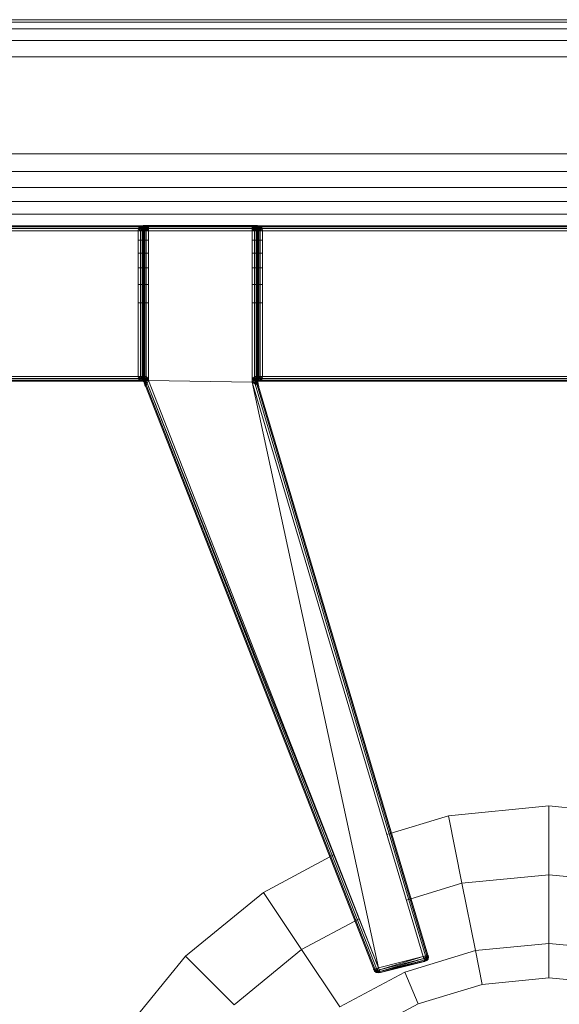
# Model space of a CAD drawing. Header units: millimetres. Extents: x 1 to 3476, y -521 to 159.
# Tile 128 of 130: x 3247 to 3310, y -116 to -1. Entities that reach past the tile are written whole.
import ezdxf

# ---------------------------------------------------------------- set-up
doc = ezdxf.new("R2010")
doc.units = ezdxf.units.MM
doc.layers.add('VG491211CA_dwg', color=8, linetype='Continuous', lineweight=9)

# ---------------------------------------------------------------- blocks, each defined once
blk = doc.blocks.new('VG491211CA_dwg-300031-Poziom 1')
at = {"color": 18, "lineweight": 9}
for p, q in [((903.79, -0.74), (5.07, -0.74)), ((903.79, -1.01), (5.07, -1.01)), ((903.79, -1.82), (5.07, -1.82)), ((5.07, -3.17), (903.79, -3.17)), ((5.07, -5.06), (903.79, -5.06)), ((881.44, -16.42), (27.42, -16.42)), ((881.44, -18.48), (27.42, -18.48)), ((881.44, -20.34), (27.42, -20.34)), ((27.42, -22), (881.44, -22)), ((27.42, -23.47), (881.44, -23.47)), ((693.08, -24.86), (616.67, -24.86)), ((692.9, -24.97), (616.67, -24.97)), ((616.67, -25.16), (692.78, -25.16)), ((692.75, -25.42), (692.78, -25.16)), ((692.78, -25.16), (692.9, -24.97)), ((693.05, -25.42), (692.78, -25.16)), ((692.78, -25.16), (693.04, -25.16)), ((692.78, -25.16), (693.01, -25.42)), ((693.08, -24.86), (692.9, -24.97)), ((692.9, -24.97), (693.15, -24.95)), ((693.08, -25.15), (692.9, -24.97)), ((692.9, -24.97), (693.04, -25.16)), ((693.04, -25.16), (693.01, -25.42)), ((693.15, -24.95), (693.04, -25.16)), ((693.04, -25.16), (693.23, -25.17)), ((693.04, -25.16), (693.2, -25.42)), ((693.05, -25.42), (693.08, -25.15)), ((693.35, -24.82), (693.08, -24.86)), ((693.08, -24.86), (693.35, -24.82)), ((693.33, -24.85), (693.08, -24.86)), ((693.08, -24.86), (693.15, -24.95)), ((693.08, -24.86), (693.35, -24.89)), ((693.08, -25.15), (693.16, -24.98)), ((693.35, -25.16), (693.08, -25.15)), ((693.35, -25.42), (693.08, -25.15)), ((693.33, -24.85), (693.15, -24.95)), ((693.15, -24.95), (693.35, -24.93)), ((693.15, -24.95), (693.23, -25.17)), ((693.16, -24.98), (693.35, -24.89)), ((693.35, -25.01), (693.16, -24.98)), ((693.35, -25.16), (693.16, -24.98)), ((693.23, -25.17), (693.2, -25.42)), ((693.2, -25.42), (693.34, -25.17)), ((693.35, -24.93), (693.23, -25.17)), ((693.23, -25.17), (693.34, -25.17)), ((693.31, -25.42), (693.38, -25.16)), ((693.31, -25.42), (693.34, -25.17)), ((693.61, -24.82), (693.33, -24.85)), ((693.35, -24.82), (693.33, -24.85)), ((693.5, -24.85), (693.33, -24.85)), ((693.33, -24.85), (693.35, -24.93)), ((693.34, -25.17), (693.35, -24.93)), ((693.34, -25.17), (693.46, -24.96)), ((693.34, -25.17), (693.5, -24.97)), ((693.34, -25.17), (693.38, -25.16)), ((693.61, -24.82), (693.35, -24.82)), ((693.35, -24.82), (693.35, -24.89)), ((693.35, -24.82), (693.61, -24.86)), ((693.35, -24.82), (706.67, -24.82)), ((693.35, -24.93), (693.5, -24.85)), ((693.35, -24.89), (693.61, -24.86)), ((693.35, -24.89), (693.35, -25.01)), ((693.35, -24.89), (693.53, -24.98)), ((693.46, -24.96), (693.35, -24.93)), ((693.53, -24.98), (693.35, -25.01)), ((693.53, -24.98), (693.35, -25.16)), ((693.35, -25.01), (693.35, -25.16)), ((693.61, -25.15), (693.35, -25.16)), ((693.61, -25.15), (693.35, -25.42)), ((693.35, -25.42), (693.38, -25.16)), ((693.38, -25.16), (693.35, -25.42)), ((693.35, -25.16), (693.35, -25.42)), ((693.35, -25.42), (693.42, -25.18)), ((693.38, -25.16), (693.5, -24.97)), ((693.5, -24.97), (693.38, -25.16)), ((693.38, -25.16), (693.51, -24.99)), ((693.38, -25.16), (693.42, -25.18)), ((693.42, -25.18), (693.38, -25.42)), ((693.38, -25.42), (693.51, -25.21)), ((693.51, -24.99), (693.42, -25.18)), ((693.42, -25.18), (693.57, -25.04)), ((693.42, -25.18), (693.51, -25.21)), ((693.46, -24.96), (693.5, -24.85)), ((693.46, -24.96), (693.63, -24.85)), ((693.5, -24.97), (693.46, -24.96)), ((693.5, -24.85), (693.8, -24.82)), ((693.61, -24.82), (693.5, -24.85)), ((693.63, -24.85), (693.5, -24.85)), ((693.5, -24.97), (693.63, -24.85)), ((693.68, -24.86), (693.5, -24.97)), ((693.5, -24.97), (693.68, -24.86)), ((693.51, -24.99), (693.5, -24.97)), ((693.5, -25.42), (693.51, -25.21)), ((693.68, -24.86), (693.51, -24.99)), ((693.7, -24.89), (693.51, -24.99)), ((693.57, -25.04), (693.51, -24.99)), ((693.51, -25.21), (693.57, -25.04)), ((693.51, -25.21), (693.7, -25.18)), ((693.68, -25.42), (693.51, -25.21)), ((693.61, -24.86), (693.53, -24.98)), ((693.8, -24.97), (693.53, -24.98)), ((693.53, -24.98), (693.61, -25.15)), ((693.7, -24.89), (693.57, -25.04)), ((693.57, -25.04), (693.74, -24.99)), ((693.7, -25.18), (693.57, -25.04)), ((693.8, -24.82), (693.61, -24.82)), ((693.61, -24.86), (693.8, -24.97)), ((693.61, -24.86), (706.41, -24.86)), ((693.8, -24.97), (693.61, -25.15)), ((693.61, -25.15), (693.65, -25.42)), ((693.91, -25.16), (693.61, -25.15)), ((693.63, -24.85), (693.8, -24.82)), ((693.63, -24.85), (693.91, -24.82)), ((693.68, -24.86), (693.63, -24.85)), ((693.65, -25.42), (693.91, -25.16)), ((693.95, -24.82), (693.68, -24.86)), ((693.68, -24.86), (693.95, -24.82)), ((693.68, -24.86), (693.91, -24.82)), ((693.7, -24.89), (693.68, -24.86)), ((693.68, -25.42), (693.7, -25.18)), ((693.95, -24.82), (693.7, -24.89)), ((693.95, -24.86), (693.7, -24.89)), ((693.74, -24.99), (693.7, -24.89)), ((693.7, -25.18), (693.74, -24.99)), ((693.7, -25.18), (693.95, -25.16)), ((693.95, -25.42), (693.7, -25.18)), ((693.95, -24.86), (693.74, -24.99)), ((693.74, -24.99), (693.95, -24.97)), ((693.95, -25.16), (693.74, -24.99)), ((693.91, -24.82), (693.8, -24.82)), ((693.91, -25.16), (693.8, -24.97)), ((693.8, -24.97), (706.22, -24.97)), ((693.95, -24.82), (693.91, -24.82)), ((706.11, -25.16), (693.91, -25.16)), ((706.07, -24.82), (693.95, -24.82)), ((693.95, -24.82), (693.95, -24.86)), ((706.07, -24.86), (693.95, -24.86)), ((693.95, -24.86), (693.95, -24.97)), ((693.95, -24.97), (706.07, -24.97)), ((693.95, -24.97), (693.95, -25.16)), ((693.95, -25.16), (706.07, -25.16)), ((693.95, -25.16), (693.95, -25.42)), ((706.07, -24.82), (706.33, -24.86)), ((706.33, -24.86), (706.07, -24.82)), ((706.07, -24.86), (706.07, -24.82)), ((706.07, -24.82), (706.32, -24.89)), ((706.11, -24.82), (706.07, -24.82)), ((706.07, -24.97), (706.07, -24.86)), ((706.32, -24.89), (706.07, -24.86)), ((706.07, -24.86), (706.28, -24.99)), ((706.07, -25.16), (706.07, -24.97)), ((706.07, -24.97), (706.28, -24.99)), ((706.07, -25.16), (706.28, -24.99)), ((706.07, -25.42), (706.07, -25.16)), ((706.07, -25.16), (706.32, -25.18)), ((706.07, -25.42), (706.32, -25.18)), ((706.11, -24.82), (706.39, -24.85)), ((706.22, -24.82), (706.11, -24.82)), ((706.11, -24.82), (706.33, -24.86)), ((706.22, -24.97), (706.11, -25.16)), ((706.41, -25.15), (706.11, -25.16)), ((706.37, -25.42), (706.11, -25.16)), ((706.41, -24.82), (706.22, -24.82)), ((706.22, -24.82), (706.52, -24.85)), ((706.22, -24.82), (706.39, -24.85)), ((706.22, -24.97), (706.41, -24.86)), ((706.49, -24.98), (706.22, -24.97)), ((706.41, -25.15), (706.22, -24.97)), ((706.32, -24.89), (706.28, -24.99)), ((706.28, -24.99), (706.45, -25.04)), ((706.28, -24.99), (706.32, -25.18)), ((706.33, -24.86), (706.32, -24.89)), ((706.5, -24.99), (706.32, -24.89)), ((706.32, -24.89), (706.45, -25.04)), ((706.32, -25.18), (706.45, -25.04)), ((706.32, -25.18), (706.5, -25.21)), ((706.32, -25.18), (706.33, -25.42)), ((706.39, -24.85), (706.33, -24.86)), ((706.33, -24.86), (706.52, -24.97)), ((706.52, -24.97), (706.33, -24.86)), ((706.33, -24.86), (706.5, -24.99)), ((706.33, -25.42), (706.5, -25.21)), ((706.37, -25.42), (706.41, -25.15)), ((706.39, -24.85), (706.56, -24.96)), ((706.52, -24.85), (706.39, -24.85)), ((706.39, -24.85), (706.52, -24.97)), ((706.69, -24.85), (706.41, -24.82)), ((706.41, -24.82), (706.52, -24.85)), ((706.67, -24.82), (706.41, -24.82)), ((706.41, -24.86), (706.67, -24.82)), ((706.41, -24.86), (706.49, -24.98)), ((706.41, -24.86), (706.67, -24.89)), ((706.41, -25.15), (706.49, -24.98)), ((706.67, -25.16), (706.41, -25.15)), ((706.67, -25.42), (706.41, -25.15)), ((706.45, -25.04), (706.5, -24.99)), ((706.45, -25.04), (706.5, -25.21)), ((706.6, -25.18), (706.45, -25.04)), ((706.49, -24.98), (706.67, -24.89)), ((706.67, -25.01), (706.49, -24.98)), ((706.67, -25.16), (706.49, -24.98)), ((706.5, -24.99), (706.52, -24.97)), ((706.6, -25.18), (706.5, -24.99)), ((706.63, -25.16), (706.5, -24.99)), ((706.5, -25.21), (706.6, -25.18)), ((706.5, -25.21), (706.52, -25.42)), ((706.63, -25.42), (706.5, -25.21)), ((706.69, -24.85), (706.52, -24.85)), ((706.52, -24.85), (706.67, -24.93)), ((706.52, -24.85), (706.56, -24.96)), ((706.52, -24.97), (706.56, -24.96)), ((706.63, -25.16), (706.52, -24.97)), ((706.52, -24.97), (706.63, -25.16)), ((706.52, -24.97), (706.67, -25.17)), ((706.56, -24.96), (706.67, -24.93)), ((706.56, -24.96), (706.67, -25.17)), ((706.6, -25.18), (706.63, -25.16)), ((706.63, -25.42), (706.6, -25.18)), ((706.67, -25.42), (706.6, -25.18)), ((706.67, -25.42), (706.63, -25.16)), ((706.63, -25.16), (706.67, -25.42)), ((706.63, -25.16), (706.67, -25.17)), ((706.63, -25.16), (706.71, -25.42)), ((706.93, -24.86), (706.67, -24.82)), ((706.67, -24.82), (706.69, -24.85)), ((706.67, -24.82), (706.67, -24.89)), ((706.67, -24.82), (706.93, -24.86)), ((706.69, -24.85), (706.67, -24.93)), ((706.67, -24.89), (706.93, -24.86)), ((706.67, -24.89), (706.67, -25.01)), ((706.67, -24.89), (706.86, -24.98)), ((706.67, -24.93), (706.87, -24.95)), ((706.67, -25.17), (706.67, -24.93)), ((706.79, -25.17), (706.67, -24.93)), ((706.86, -24.98), (706.67, -25.01)), ((706.86, -24.98), (706.67, -25.16)), ((706.67, -25.01), (706.67, -25.16)), ((706.93, -25.15), (706.67, -25.16)), ((706.93, -25.15), (706.67, -25.42)), ((706.67, -25.16), (706.67, -25.42)), ((706.67, -25.17), (706.79, -25.17)), ((706.67, -25.17), (706.82, -25.42)), ((706.67, -25.17), (706.71, -25.42)), ((706.87, -24.95), (706.69, -24.85)), ((706.93, -24.86), (706.69, -24.85)), ((706.79, -25.17), (706.87, -24.95)), ((706.79, -25.17), (706.98, -25.16)), ((706.82, -25.42), (706.79, -25.17)), ((706.82, -25.42), (706.98, -25.16)), ((706.86, -24.98), (706.93, -25.15)), ((706.93, -24.86), (706.87, -24.95)), ((706.87, -24.95), (707.12, -24.97)), ((706.98, -25.16), (706.87, -24.95)), ((707.12, -24.97), (706.93, -24.86)), ((776.76, -24.86), (706.93, -24.86)), ((707.12, -24.97), (706.93, -25.15)), ((706.93, -25.15), (706.97, -25.42)), ((707.23, -25.16), (706.97, -25.42)), ((706.98, -25.16), (707.12, -24.97)), ((706.98, -25.16), (707.23, -25.16)), ((707.01, -25.42), (706.98, -25.16)), ((707.01, -25.42), (707.23, -25.16)), ((776.57, -24.97), (707.12, -24.97)), ((707.12, -24.97), (707.23, -25.16)), ((707.23, -25.16), (776.46, -25.16)), ((707.23, -25.16), (707.27, -25.42)), ((616.67, -25.42), (692.75, -25.42)), ((692.75, -25.42), (692.75, -42.44)), ((693.01, -25.42), (692.75, -25.42)), ((693.01, -25.42), (693.01, -42.44)), ((693.2, -25.42), (693.01, -25.42)), ((693.35, -25.42), (693.05, -25.42)), ((693.31, -25.42), (693.2, -25.42)), ((693.2, -25.42), (693.2, -42.44)), ((693.31, -42.44), (693.31, -25.42)), ((693.35, -25.42), (693.31, -25.42)), ((693.35, -25.42), (693.35, -42.44)), ((693.38, -25.42), (693.35, -25.42)), ((693.35, -42.44), (693.35, -25.42)), ((693.65, -25.42), (693.35, -25.42)), ((693.38, -25.42), (693.38, -42.47)), ((693.5, -25.42), (693.38, -25.42)), ((693.5, -42.56), (693.5, -25.42)), ((693.68, -25.42), (693.5, -25.42)), ((693.68, -42.72), (693.68, -25.42)), ((693.95, -25.42), (693.68, -25.42)), ((693.95, -42.93), (693.95, -25.42)), ((693.95, -25.42), (706.07, -25.42)), ((706.33, -25.42), (706.07, -25.42)), ((706.07, -25.42), (706.07, -43.13)), ((706.52, -25.42), (706.33, -25.42)), ((706.33, -25.42), (706.33, -42.83)), ((706.67, -25.42), (706.37, -25.42)), ((706.52, -25.42), (706.52, -42.61)), ((706.63, -25.42), (706.52, -25.42)), ((706.63, -42.48), (706.63, -25.42)), ((706.67, -25.42), (706.63, -25.42)), ((706.67, -42.44), (706.67, -25.42)), ((706.67, -25.42), (706.67, -42.44)), ((706.71, -25.42), (706.67, -25.42)), ((706.97, -25.42), (706.67, -25.42)), ((706.71, -25.42), (706.71, -42.44)), ((706.82, -25.42), (706.71, -25.42)), ((706.82, -42.44), (706.82, -25.42)), ((707.01, -25.42), (706.82, -25.42)), ((707.27, -25.42), (706.97, -25.42)), ((707.01, -42.44), (707.01, -25.42)), ((707.27, -25.42), (707.01, -25.42)), ((707.27, -42.44), (707.27, -25.42)), ((707.27, -25.42), (776.42, -25.42)), ((693.95, -26.52), (692.75, -26.52)), ((707.27, -26.52), (706.07, -26.52)), ((693.95, -28.04), (692.75, -28.04)), ((707.27, -28.04), (706.07, -28.04)), ((692.75, -29.77), (693.95, -29.77)), ((706.07, -29.77), (707.27, -29.77)), ((692.75, -31.7), (693.95, -31.7)), ((706.07, -31.7), (707.27, -31.7)), ((692.75, -33.84), (693.95, -33.84)), ((706.07, -33.84), (707.27, -33.84)), ((692.75, -42.44), (616.67, -42.44)), ((692.75, -42.44), (693.01, -42.44)), ((692.78, -42.7), (692.75, -42.44)), ((692.75, -42.44), (693.05, -42.44)), ((692.78, -42.7), (693.05, -42.44)), ((693.01, -42.44), (692.78, -42.7)), ((693.01, -42.44), (693.2, -42.44)), ((693.01, -42.44), (693.07, -42.7)), ((693.05, -42.44), (693.35, -42.44)), ((693.08, -42.71), (693.05, -42.44)), ((693.2, -42.44), (693.07, -42.7)), ((693.08, -42.71), (693.35, -42.44)), ((693.2, -42.44), (693.31, -42.44)), ((693.2, -42.44), (693.25, -42.74)), ((693.31, -42.44), (693.25, -42.74)), ((693.31, -42.44), (693.35, -42.44)), ((693.32, -42.74), (693.31, -42.44)), ((693.35, -42.44), (693.32, -42.74)), ((693.35, -42.44), (693.38, -42.47)), ((693.35, -42.44), (693.36, -42.74)), ((693.36, -42.74), (693.35, -42.44)), ((693.35, -42.44), (693.35, -42.7)), ((693.35, -42.44), (693.61, -42.71)), ((693.35, -42.44), (693.65, -42.44)), ((693.38, -42.47), (693.36, -42.74)), ((693.38, -42.47), (693.5, -42.56)), ((693.38, -42.47), (693.4, -42.77)), ((693.5, -42.56), (693.4, -42.77)), ((693.5, -42.56), (693.49, -42.82)), ((693.68, -42.72), (693.5, -42.56)), ((693.65, -42.44), (693.61, -42.71)), ((693.65, -42.44), (693.91, -42.7)), ((706.37, -42.44), (706.11, -42.7)), ((706.37, -42.44), (706.67, -42.44)), ((706.41, -42.71), (706.37, -42.44)), ((706.41, -42.71), (706.67, -42.44)), ((706.52, -42.61), (706.63, -42.48)), ((706.63, -42.48), (706.67, -42.44)), ((706.66, -42.76), (706.63, -42.48)), ((706.68, -42.74), (706.63, -42.48)), ((706.67, -42.44), (706.68, -42.74)), ((706.68, -42.74), (706.67, -42.44)), ((706.67, -42.44), (706.71, -42.44)), ((706.67, -42.44), (706.72, -42.74)), ((706.67, -42.44), (706.67, -42.7)), ((706.67, -42.44), (706.93, -42.71)), ((706.67, -42.44), (706.97, -42.44)), ((706.71, -42.44), (706.82, -42.44)), ((706.71, -42.44), (706.72, -42.74)), ((706.82, -42.44), (706.72, -42.74)), ((706.79, -42.74), (706.82, -42.44)), ((706.82, -42.44), (707.01, -42.44)), ((706.96, -42.7), (706.82, -42.44)), ((706.97, -42.44), (706.93, -42.71)), ((706.96, -42.7), (707.01, -42.44)), ((706.97, -42.44), (707.23, -42.7)), ((706.97, -42.44), (707.27, -42.44)), ((707.01, -42.44), (707.27, -42.44)), ((707.23, -42.7), (707.01, -42.44)), ((707.27, -42.44), (707.23, -42.7)), ((776.42, -42.44), (707.27, -42.44)), ((692.78, -42.7), (616.67, -42.7)), ((692.9, -42.89), (616.67, -42.89)), ((616.67, -43), (693.08, -43)), ((692.9, -42.89), (692.78, -42.7)), ((693.07, -42.7), (692.78, -42.7)), ((693.07, -42.7), (692.9, -42.89)), ((692.9, -42.89), (693.08, -42.71)), ((693.22, -42.92), (692.9, -42.89)), ((692.9, -42.89), (693.08, -43)), ((693.07, -42.7), (693.22, -42.92)), ((693.25, -42.74), (693.07, -42.7)), ((693.08, -42.71), (693.35, -42.7)), ((693.16, -42.88), (693.08, -42.71)), ((693.08, -43), (693.22, -42.92)), ((693.35, -42.97), (693.08, -43)), ((693.35, -43.04), (693.08, -43)), ((693.08, -43), (693.37, -43.04)), ((693.08, -43), (693.35, -43.04)), ((693.16, -42.88), (693.35, -42.7)), ((693.16, -42.88), (693.35, -42.85)), ((693.35, -42.97), (693.16, -42.88)), ((693.25, -42.74), (693.22, -42.92)), ((693.41, -43.04), (693.22, -42.92)), ((693.22, -42.92), (693.37, -43.04)), ((693.25, -42.74), (693.41, -43.04)), ((693.4, -43.03), (693.25, -42.74)), ((693.32, -42.74), (693.25, -42.74)), ((693.4, -43.03), (693.32, -42.74)), ((693.36, -42.74), (693.32, -42.74)), ((693.35, -42.7), (693.35, -42.85)), ((693.35, -42.7), (693.53, -42.88)), ((693.35, -42.7), (693.61, -42.71)), ((693.35, -42.85), (693.53, -42.88)), ((693.35, -42.97), (693.35, -42.85)), ((693.53, -42.88), (693.35, -42.97)), ((693.61, -43), (693.35, -42.97)), ((693.35, -43.04), (693.35, -42.97)), ((693.61, -43), (693.35, -43.04)), ((693.35, -43.04), (693.37, -43.04)), ((693.35, -43.04), (693.63, -43.08)), ((693.36, -42.74), (693.4, -43.03)), ((693.4, -43.03), (693.36, -42.74)), ((693.4, -42.77), (693.36, -42.74)), ((693.36, -42.74), (693.42, -43.03)), ((693.36, -42.74), (693.4, -43.03)), ((693.37, -43.04), (693.41, -43.04)), ((693.37, -43.04), (693.59, -43.16)), ((693.37, -43.04), (693.63, -43.08)), ((693.49, -42.82), (693.4, -42.77)), ((693.4, -42.77), (693.49, -43.01)), ((693.4, -42.77), (693.42, -43.03)), ((693.47, -43.32), (693.4, -43.03)), ((693.4, -43.03), (693.47, -43.32)), ((693.4, -43.03), (693.41, -43.04)), ((693.59, -43.32), (693.4, -43.03)), ((693.51, -43.32), (693.4, -43.03)), ((693.47, -43.32), (693.4, -43.03)), ((693.4, -43.03), (693.4, -43.03)), ((693.42, -43.03), (693.4, -43.03)), ((693.4, -43.03), (693.49, -43.28)), ((693.59, -43.16), (693.41, -43.04)), ((693.41, -43.04), (693.59, -43.32)), ((693.49, -43.01), (693.42, -43.03)), ((693.42, -43.03), (693.49, -43.28)), ((693.47, -43.32), (693.49, -43.28)), ((693.56, -43.6), (693.47, -43.32)), ((693.47, -43.32), (693.56, -43.6)), ((693.51, -43.32), (693.47, -43.32)), ((693.47, -43.32), (693.59, -43.56)), ((693.68, -42.72), (693.49, -42.82)), ((693.61, -42.99), (693.49, -42.82)), ((693.49, -42.82), (693.49, -43.01)), ((693.61, -42.99), (693.49, -43.01)), ((693.49, -43.01), (693.56, -43.19)), ((693.49, -43.28), (693.49, -43.01)), ((693.49, -43.28), (693.56, -43.19)), ((693.49, -43.28), (693.66, -43.43)), ((693.49, -43.28), (693.59, -43.56)), ((693.59, -43.32), (693.51, -43.32)), ((693.56, -43.6), (693.51, -43.32)), ((693.61, -42.71), (693.53, -42.88)), ((693.53, -42.88), (693.8, -42.89)), ((693.61, -43), (693.53, -42.88)), ((693.56, -43.19), (693.61, -42.99)), ((693.56, -43.19), (693.66, -43.43)), ((693.78, -43.22), (693.56, -43.19)), ((693.59, -43.56), (693.56, -43.6)), ((693.56, -43.6), (693.61, -43.6)), ((693.63, -43.08), (693.59, -43.16)), ((693.59, -43.16), (693.59, -43.32)), ((693.66, -43.43), (693.59, -43.56)), ((693.59, -43.56), (720.28, -111.76)), ((693.61, -42.71), (693.91, -42.7)), ((693.61, -42.71), (693.8, -42.89)), ((693.61, -42.99), (693.68, -42.72)), ((693.8, -42.89), (693.61, -43)), ((693.95, -42.93), (693.61, -42.99)), ((693.78, -43.22), (693.61, -42.99)), ((693.66, -43.43), (693.78, -43.22)), ((720.38, -111.73), (693.66, -43.43)), ((693.95, -42.93), (693.68, -42.72)), ((693.78, -43.22), (693.95, -42.93)), ((720.57, -111.68), (693.78, -43.22)), ((720.82, -111.61), (693.78, -43.22)), ((693.8, -42.89), (693.91, -42.7)), ((720.82, -111.61), (693.95, -42.93)), ((706.07, -43.13), (693.95, -42.93)), ((706.33, -42.83), (706.07, -43.13)), ((706.07, -43.13), (706.39, -43.08)), ((706.07, -43.13), (706.41, -43.34)), ((706.07, -43.13), (726.04, -110.27)), ((706.07, -43.13), (720.82, -111.61)), ((706.11, -42.7), (706.22, -42.89)), ((706.11, -42.7), (706.41, -42.71)), ((706.22, -42.89), (706.41, -42.71)), ((706.22, -42.89), (706.49, -42.88)), ((706.41, -43), (706.22, -42.89)), ((706.56, -43.16), (706.26, -43.19)), ((706.52, -42.61), (706.33, -42.83)), ((706.33, -42.83), (706.56, -42.83)), ((706.33, -42.83), (706.39, -43.08)), ((706.56, -42.83), (706.39, -43.08)), ((706.39, -43.08), (706.6, -43.05)), ((706.39, -43.08), (706.63, -43.27)), ((706.39, -43.08), (706.41, -43.34)), ((706.41, -42.71), (706.67, -42.7)), ((706.49, -42.88), (706.41, -42.71)), ((706.41, -43), (706.49, -42.88)), ((706.67, -42.97), (706.41, -43)), ((706.67, -43.04), (706.41, -43)), ((706.41, -43.34), (706.63, -43.27)), ((706.41, -43.34), (706.65, -43.49)), ((706.41, -43.34), (726.3, -110.21)), ((706.42, -43.08), (706.69, -43.04)), ((706.42, -43.08), (706.67, -43.04)), ((706.42, -43.08), (706.56, -43.16)), ((706.49, -42.88), (706.67, -42.7)), ((706.49, -42.88), (706.67, -42.85)), ((706.67, -42.97), (706.49, -42.88)), ((706.49, -43.35), (706.56, -43.16)), ((706.56, -42.83), (706.52, -42.61)), ((706.66, -42.76), (706.52, -42.61)), ((706.66, -42.76), (706.56, -42.83)), ((706.6, -43.05), (706.56, -42.83)), ((706.69, -43.04), (706.56, -42.83)), ((706.7, -43.04), (706.56, -43.16)), ((706.56, -43.16), (706.69, -43.04)), ((706.65, -43.33), (706.56, -43.16)), ((706.69, -43.04), (706.6, -43.05)), ((706.63, -43.27), (706.6, -43.05)), ((706.63, -43.27), (706.69, -43.04)), ((706.65, -43.49), (706.63, -43.27)), ((706.63, -43.27), (706.74, -43.31)), ((706.65, -43.33), (706.7, -43.04)), ((706.71, -43.04), (706.65, -43.33)), ((706.65, -43.49), (706.74, -43.31)), ((706.73, -43.33), (706.65, -43.33)), ((726.48, -110.16), (706.65, -43.49)), ((706.8, -43.59), (706.65, -43.49)), ((706.68, -42.74), (706.66, -42.76)), ((706.69, -43.04), (706.66, -42.76)), ((706.72, -43.04), (706.66, -42.76)), ((706.67, -42.7), (706.67, -42.85)), ((706.67, -42.7), (706.86, -42.88)), ((706.67, -42.7), (706.93, -42.71)), ((706.67, -42.85), (706.86, -42.88)), ((706.67, -42.97), (706.67, -42.85)), ((706.86, -42.88), (706.67, -42.97)), ((706.93, -43), (706.67, -42.97)), ((706.67, -43.04), (706.67, -42.97)), ((706.93, -43), (706.67, -43.04)), ((706.67, -43.04), (706.93, -43)), ((706.67, -43.04), (706.69, -43.04)), ((706.68, -42.74), (706.72, -43.04)), ((706.72, -43.04), (706.68, -42.74)), ((706.72, -42.74), (706.68, -42.74)), ((706.69, -43.04), (706.84, -42.93)), ((706.69, -43.04), (706.93, -43)), ((706.69, -43.04), (706.7, -43.04)), ((706.74, -43.31), (706.69, -43.04)), ((706.72, -43.04), (706.69, -43.04)), ((706.7, -43.04), (706.79, -42.74)), ((706.84, -42.93), (706.7, -43.04)), ((706.7, -43.04), (706.71, -43.04)), ((706.79, -42.74), (706.71, -43.04)), ((706.72, -42.74), (706.71, -43.04)), ((706.71, -43.04), (706.73, -43.33)), ((706.71, -43.04), (706.72, -43.04)), ((706.79, -42.74), (706.72, -42.74)), ((706.72, -42.74), (706.72, -43.04)), ((706.77, -43.33), (706.72, -43.04)), ((706.72, -43.04), (706.77, -43.33)), ((706.74, -43.31), (706.72, -43.04)), ((706.72, -43.04), (706.73, -43.33)), ((706.77, -43.33), (706.73, -43.33)), ((706.74, -43.31), (706.77, -43.33)), ((706.8, -43.59), (706.74, -43.31)), ((706.84, -43.62), (706.77, -43.33)), ((706.77, -43.33), (706.84, -43.62)), ((706.8, -43.59), (706.77, -43.33)), ((706.77, -43.33), (706.8, -43.62)), ((706.96, -42.7), (706.79, -42.74)), ((706.84, -42.93), (706.79, -42.74)), ((726.59, -110.13), (706.8, -43.59)), ((706.84, -42.93), (706.96, -42.7)), ((707.12, -42.89), (706.84, -42.93)), ((706.93, -43), (706.84, -42.93)), ((706.93, -42.71), (706.86, -42.88)), ((706.93, -42.71), (707.12, -42.89)), ((706.93, -43), (707.12, -42.89)), ((706.93, -43), (776.76, -43)), ((707.12, -42.89), (706.96, -42.7)), ((707.23, -42.7), (706.96, -42.7)), ((707.23, -42.7), (707.12, -42.89)), ((776.57, -42.89), (707.12, -42.89)), ((776.46, -42.7), (707.23, -42.7)), ((740.71, -92.68), (729, -93.83)), ((740.71, -100.72), (740.71, -92.68)), ((752.41, -93.83), (740.71, -92.68)), ((729, -93.83), (721.8, -96.01)), ((730.57, -101.71), (729, -93.83)), ((715.64, -98.37), (707.37, -102.79)), ((740.71, -100.72), (730.57, -101.71)), ((740.71, -108.76), (740.71, -100.72)), ((750.85, -101.71), (740.71, -100.72)), ((730.57, -101.71), (724.08, -103.68)), ((732.14, -109.6), (730.57, -101.71)), ((707.37, -102.79), (698.28, -110.25)), ((711.84, -109.47), (707.37, -102.79)), ((718.58, -105.87), (711.84, -109.47)), ((740.71, -108.76), (732.14, -109.6)), ((740.71, -112.77), (740.71, -108.76)), ((749.28, -109.6), (740.71, -108.76)), ((698.28, -110.25), (690.82, -119.34)), ((703.97, -115.94), (698.28, -110.25)), ((711.84, -109.47), (703.97, -115.94)), ((716.31, -116.16), (711.84, -109.47)), ((726.04, -110.27), (720.82, -111.61)), ((726.04, -110.27), (720.92, -111.86)), ((720.92, -111.86), (726.04, -110.27)), ((726.12, -110.52), (720.92, -111.86)), ((720.92, -111.86), (726.12, -110.52)), ((726.12, -110.52), (720.98, -112.03)), ((720.98, -112.03), (726.12, -110.52)), ((732.14, -109.6), (723.9, -112.1)), ((726.04, -110.27), (726.3, -110.21)), ((726.12, -110.52), (726.04, -110.27)), ((726.04, -110.27), (726.35, -110.45)), ((726.04, -110.27), (726.35, -110.45)), ((726.35, -110.45), (726.12, -110.52)), ((726.12, -110.52), (726.35, -110.45)), ((726.17, -110.7), (726.12, -110.52)), ((726.12, -110.52), (726.17, -110.7)), ((726.12, -110.52), (726.37, -110.63)), ((726.12, -110.52), (726.37, -110.63)), ((726.3, -110.21), (726.48, -110.16)), ((726.3, -110.21), (726.52, -110.36)), ((726.3, -110.21), (726.35, -110.45)), ((726.35, -110.45), (726.3, -110.21)), ((726.3, -110.21), (726.52, -110.36)), ((726.52, -110.36), (726.35, -110.45)), ((726.35, -110.45), (726.52, -110.36)), ((726.35, -110.45), (726.51, -110.54)), ((726.35, -110.45), (726.37, -110.63)), ((726.37, -110.63), (726.35, -110.45)), ((726.35, -110.45), (726.51, -110.54)), ((726.48, -110.16), (726.59, -110.13)), ((726.52, -110.36), (726.48, -110.16)), ((726.52, -110.36), (726.48, -110.16)), ((726.51, -110.54), (726.52, -110.36)), ((726.51, -110.54), (726.52, -110.36)), ((726.62, -110.38), (726.51, -110.54)), ((726.62, -110.38), (726.51, -110.54)), ((726.59, -110.13), (726.52, -110.36)), ((726.59, -110.13), (726.52, -110.36)), ((726.52, -110.36), (726.62, -110.38)), ((726.62, -110.38), (726.52, -110.36)), ((726.62, -110.38), (726.58, -110.58)), ((726.66, -110.38), (726.58, -110.58)), ((726.58, -110.58), (726.62, -110.38)), ((726.66, -110.38), (726.58, -110.58)), ((726.59, -110.13), (726.62, -110.38)), ((726.62, -110.38), (726.59, -110.13)), ((726.66, -110.38), (726.61, -110.59)), ((726.61, -110.59), (726.66, -110.38)), ((726.62, -110.12), (726.66, -110.38)), ((726.66, -110.38), (726.62, -110.12)), ((726.62, -110.12), (726.62, -110.38)), ((726.62, -110.12), (726.62, -110.38)), ((726.62, -110.38), (726.66, -110.38)), ((726.66, -110.38), (726.62, -110.38)), ((732.92, -113.54), (732.14, -109.6)), ((720.38, -111.73), (720.57, -111.68)), ((720.57, -111.68), (720.48, -111.91)), ((720.57, -111.68), (720.48, -111.91)), ((720.57, -111.68), (720.82, -111.61)), ((720.67, -111.9), (720.57, -111.68)), ((720.57, -111.68), (720.67, -111.9)), ((720.82, -111.61), (720.67, -111.9)), ((720.82, -111.61), (720.67, -111.9)), ((720.82, -111.61), (720.92, -111.86)), ((720.92, -111.86), (720.82, -111.61)), ((720.98, -112.03), (726.17, -110.7)), ((726.17, -110.7), (720.98, -112.03)), ((721.03, -112.14), (726.17, -110.7)), ((726.17, -110.7), (721.03, -112.14)), ((721.03, -112.14), (726.2, -110.81)), ((726.2, -110.81), (721.03, -112.14)), ((721.04, -112.17), (726.21, -110.85)), ((726.21, -110.85), (721.04, -112.17)), ((726.17, -110.7), (726.37, -110.63)), ((726.37, -110.63), (726.17, -110.7)), ((726.2, -110.81), (726.17, -110.7)), ((726.17, -110.7), (726.2, -110.81)), ((726.2, -110.81), (726.37, -110.63)), ((726.2, -110.81), (726.37, -110.63)), ((726.2, -110.81), (726.43, -110.71)), ((726.43, -110.71), (726.2, -110.81)), ((726.21, -110.85), (726.2, -110.81)), ((726.2, -110.81), (726.21, -110.85)), ((726.21, -110.85), (726.43, -110.71)), ((726.21, -110.85), (726.43, -110.71)), ((726.21, -110.85), (726.46, -110.75)), ((726.46, -110.75), (726.21, -110.85)), ((726.37, -110.63), (726.51, -110.54)), ((726.51, -110.54), (726.37, -110.63)), ((726.37, -110.63), (726.43, -110.71)), ((726.43, -110.71), (726.37, -110.63)), ((726.43, -110.71), (726.51, -110.54)), ((726.43, -110.71), (726.51, -110.54)), ((726.43, -110.71), (726.58, -110.58)), ((726.58, -110.58), (726.43, -110.71)), ((726.43, -110.71), (726.46, -110.75)), ((726.46, -110.75), (726.43, -110.71)), ((726.46, -110.75), (726.58, -110.58)), ((726.46, -110.75), (726.58, -110.58)), ((726.46, -110.75), (726.61, -110.59)), ((726.61, -110.59), (726.46, -110.75)), ((726.58, -110.58), (726.51, -110.54)), ((726.51, -110.54), (726.58, -110.58)), ((726.61, -110.59), (726.58, -110.58)), ((726.58, -110.58), (726.61, -110.59)), ((723.9, -112.1), (716.31, -116.16)), ((720.24, -111.76), (720.28, -111.76)), ((720.24, -111.76), (720.37, -112)), ((720.37, -112), (720.24, -111.76)), ((720.28, -111.76), (720.24, -111.76)), ((720.24, -111.76), (720.4, -111.97)), ((720.24, -111.76), (720.4, -111.97)), ((720.28, -111.76), (720.38, -111.73)), ((720.28, -111.76), (720.48, -111.91)), ((720.28, -111.76), (720.4, -111.97)), ((720.4, -111.97), (720.28, -111.76)), ((720.28, -111.76), (720.48, -111.91)), ((720.4, -111.97), (720.37, -112)), ((720.37, -112), (720.4, -111.97)), ((720.37, -112), (720.55, -112.15)), ((720.55, -112.15), (720.37, -112)), ((720.37, -112), (720.56, -112.12)), ((720.37, -112), (720.56, -112.12)), ((720.48, -111.91), (720.38, -111.73)), ((720.38, -111.73), (720.48, -111.91)), ((720.48, -111.91), (720.4, -111.97)), ((720.4, -111.97), (720.48, -111.91)), ((720.4, -111.97), (720.59, -112.06)), ((720.4, -111.97), (720.56, -112.12)), ((720.56, -112.12), (720.4, -111.97)), ((720.4, -111.97), (720.59, -112.06)), ((720.67, -111.9), (720.48, -111.91)), ((720.48, -111.91), (720.67, -111.9)), ((720.59, -112.06), (720.48, -111.91)), ((720.48, -111.91), (720.59, -112.06)), ((720.55, -112.15), (720.56, -112.12)), ((720.56, -112.12), (720.55, -112.15)), ((720.77, -112.2), (720.55, -112.15)), ((720.55, -112.15), (720.77, -112.2)), ((720.56, -112.12), (720.59, -112.06)), ((720.59, -112.06), (720.56, -112.12)), ((720.56, -112.12), (720.78, -112.16)), ((720.77, -112.2), (720.56, -112.12)), ((720.78, -112.16), (720.56, -112.12)), ((720.77, -112.2), (720.56, -112.12)), ((720.67, -111.9), (720.59, -112.06)), ((720.67, -111.9), (720.59, -112.06)), ((720.59, -112.06), (720.78, -112.07)), ((720.78, -112.07), (720.59, -112.06)), ((720.78, -112.16), (720.59, -112.06)), ((720.78, -112.16), (720.59, -112.06)), ((720.92, -111.86), (720.67, -111.9)), ((720.67, -111.9), (720.92, -111.86)), ((720.78, -112.07), (720.67, -111.9)), ((720.67, -111.9), (720.78, -112.07)), ((720.77, -112.2), (720.78, -112.16)), ((720.78, -112.16), (720.77, -112.2)), ((721.04, -112.17), (720.77, -112.2)), ((720.77, -112.2), (721.04, -112.17)), ((720.92, -111.86), (720.78, -112.07)), ((720.92, -111.86), (720.78, -112.07)), ((720.78, -112.07), (720.98, -112.03)), ((720.98, -112.03), (720.78, -112.07)), ((720.78, -112.16), (720.78, -112.07)), ((721.03, -112.14), (720.78, -112.07)), ((720.78, -112.07), (720.78, -112.16)), ((721.03, -112.14), (720.78, -112.07)), ((720.78, -112.16), (721.03, -112.14)), ((721.03, -112.14), (720.78, -112.16)), ((721.04, -112.17), (720.78, -112.16)), ((721.04, -112.17), (720.78, -112.16)), ((720.92, -111.86), (720.98, -112.03)), ((720.98, -112.03), (720.92, -111.86)), ((720.98, -112.03), (721.03, -112.14)), ((721.03, -112.14), (720.98, -112.03)), ((721.03, -112.14), (721.04, -112.17)), ((721.04, -112.17), (721.03, -112.14)), ((725.44, -115.81), (723.9, -112.1)), ((740.71, -112.77), (732.92, -113.54)), ((748.49, -113.54), (740.71, -112.77)), ((732.92, -113.54), (725.44, -115.81)), ((725.44, -115.81), (718.54, -119.5))]:
    blk.add_line(p, q, dxfattribs=at)

msp = doc.modelspace()

# ---------------------------------------------------------------- block references
at = {"layer": 'VG491211CA_dwg', "color": 18}
msp.add_blockref('VG491211CA_dwg-300031-Poziom 1', (2568.19, 0), dxfattribs=at)

doc.saveas('drawing.dxf')
